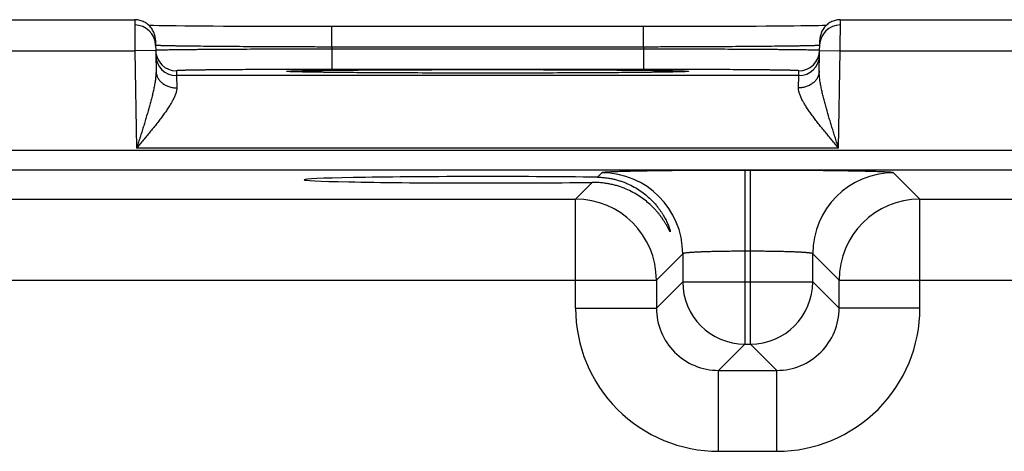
# Model space of a CAD drawing. Header units: inches. Extents: x 0 to 34, y 0 to 22.
# Tile 29 of 46: x 16.8 to 17.8, y 19.1 to 19.5. Entities that reach past the tile are written whole.
import ezdxf

# ---------------------------------------------------------------- set-up
doc = ezdxf.new("R2010")
doc.units = ezdxf.units.IN
doc.header["$LTSCALE"] = 1.87
doc.header["$MEASUREMENT"] = 0
doc.layers.get('0').update_dxf_attribs({"linetype": 'CONTINUOUS'})

msp = doc.modelspace()

# ---------------------------------------------------------------- linework, layer by layer
at = {"color": 7, "linetype": 'CONTINUOUS'}
for p, q in [((16.66658, 19.50671), (16.9156, 19.50671)), ((16.9156, 19.50671), (16.91578, 19.47671)), ((17.5964, 19.47671), (17.59658, 19.50671)), ((17.59658, 19.50671), (17.8456, 19.50671)), ((16.93882, 19.5009), (16.93383, 19.50099)), ((16.94337, 19.50083), (16.93882, 19.5009)), ((16.94887, 19.50075), (16.94337, 19.50083)), ((16.95564, 19.50067), (16.94887, 19.50075)), ((16.96393, 19.50059), (16.95564, 19.50067)), ((16.97401, 19.50049), (16.96393, 19.50059)), ((16.98207, 19.50043), (16.97401, 19.50049)), ((16.99127, 19.50037), (16.98207, 19.50043)), ((17.00133, 19.5003), (16.99127, 19.50037)), ((17.0118, 19.50025), (17.00133, 19.5003)), ((17.02269, 19.5002), (17.0118, 19.50025)), ((17.03391, 19.50015), (17.02269, 19.5002)), ((17.04544, 19.50012), (17.03391, 19.50015)), ((17.05723, 19.50009), (17.04544, 19.50012)), ((17.06923, 19.50006), (17.05723, 19.50009)), ((17.08137, 19.50004), (17.06923, 19.50006)), ((17.09363, 19.50003), (17.08137, 19.50004)), ((17.10569, 19.50003), (17.09363, 19.50003)), ((17.10569, 19.48038), (17.10569, 19.50003)), ((17.41857, 19.50003), (17.10569, 19.50003)), ((17.40649, 19.48038), (17.40649, 19.50003)), ((17.43083, 19.50004), (17.41857, 19.50003)), ((17.44299, 19.50006), (17.43083, 19.50004)), ((17.45495, 19.50009), (17.44299, 19.50006)), ((17.46683, 19.50012), (17.45495, 19.50009)), ((17.47834, 19.50015), (17.46683, 19.50012)), ((17.49305, 19.50021), (17.47834, 19.50015)), ((17.50506, 19.50027), (17.49305, 19.50021)), ((17.51536, 19.50033), (17.50506, 19.50027)), ((17.52443, 19.50039), (17.51536, 19.50033)), ((17.53495, 19.50047), (17.52443, 19.50039)), ((17.54397, 19.50055), (17.53495, 19.50047)), ((17.55173, 19.50062), (17.54397, 19.50055)), ((17.55843, 19.50069), (17.55173, 19.50062)), ((17.56423, 19.50077), (17.55843, 19.50069)), ((17.57034, 19.50085), (17.56423, 19.50077)), ((17.57527, 19.50093), (17.57034, 19.50085)), ((17.57929, 19.501), (17.57527, 19.50093)), ((17.58266, 19.50107), (17.57929, 19.501)), ((16.9356, 19.48706), (16.93612, 19.4573)), ((17.57606, 19.4573), (17.57658, 19.48706)), ((16.6664, 19.47671), (16.91578, 19.47671)), ((16.93577, 19.47706), (16.91578, 19.47671)), ((16.91578, 19.47671), (16.91742, 19.38282)), ((16.93578, 19.48199), (16.93569, 19.48204)), ((17.40649, 19.48038), (17.10569, 19.48038)), ((17.10569, 19.48038), (17.10572, 19.47845)), ((17.10572, 19.47845), (17.10572, 19.4588)), ((17.40646, 19.47845), (17.10572, 19.47845)), ((17.40649, 19.48038), (17.40646, 19.47845)), ((17.40646, 19.47845), (17.40646, 19.4588)), ((17.57649, 19.48204), (17.5764, 19.48199)), ((17.57641, 19.47706), (17.5964, 19.47671)), ((17.59476, 19.38282), (17.5964, 19.47671)), ((17.5964, 19.47671), (17.84578, 19.47671)), ((16.95577, 19.45749), (16.95585, 19.45282)), ((17.40646, 19.4588), (17.10572, 19.4588)), ((17.55633, 19.45282), (17.55641, 19.45749)), ((17.55633, 19.45282), (16.95585, 19.45282)), ((16.95585, 19.45282), (16.95612, 19.44102)), ((17.06465, 19.45673), (17.06462, 19.45673)), ((17.06497, 19.45671), (17.0648, 19.45672)), ((17.06518, 19.45669), (17.06497, 19.45671)), ((17.06546, 19.45668), (17.06518, 19.45669)), ((17.0658, 19.45666), (17.06546, 19.45668)), ((17.06644, 19.45663), (17.0658, 19.45666)), ((17.06724, 19.45659), (17.06644, 19.45663)), ((17.06821, 19.45655), (17.06724, 19.45659)), ((17.06981, 19.4565), (17.06821, 19.45655)), ((17.07183, 19.45644), (17.06981, 19.4565)), ((17.07438, 19.45638), (17.07183, 19.45644)), ((17.07752, 19.4563), (17.07438, 19.45638)), ((17.08136, 19.45623), (17.07752, 19.4563)), ((17.08615, 19.45615), (17.08136, 19.45623)), ((17.09217, 19.45606), (17.08615, 19.45615)), ((17.0976, 19.45599), (17.09217, 19.45606)), ((17.10389, 19.45591), (17.0976, 19.45599)), ((17.11126, 19.45583), (17.10389, 19.45591)), ((17.12011, 19.45575), (17.11126, 19.45583)), ((17.13119, 19.45566), (17.12011, 19.45575)), ((17.14007, 19.4556), (17.13119, 19.45566)), ((17.15017, 19.45554), (17.14007, 19.4556)), ((17.16085, 19.45548), (17.15017, 19.45554)), ((17.17189, 19.45543), (17.16085, 19.45548)), ((17.1833, 19.45539), (17.17189, 19.45543)), ((17.19501, 19.45535), (17.1833, 19.45539)), ((17.20696, 19.45532), (17.19501, 19.45535)), ((17.21913, 19.4553), (17.20696, 19.45532)), ((17.23144, 19.45528), (17.21913, 19.4553)), ((17.24386, 19.45527), (17.23144, 19.45528)), ((17.25609, 19.45527), (17.24386, 19.45527)), ((17.26835, 19.45527), (17.25609, 19.45527)), ((17.28078, 19.45528), (17.26835, 19.45527)), ((17.29311, 19.4553), (17.28078, 19.45528)), ((17.30527, 19.45532), (17.29311, 19.4553)), ((17.31723, 19.45535), (17.30527, 19.45532)), ((17.32894, 19.45539), (17.31723, 19.45535)), ((17.34035, 19.45543), (17.32894, 19.45539)), ((17.35138, 19.45548), (17.34035, 19.45543)), ((17.36217, 19.45554), (17.35138, 19.45548)), ((17.3721, 19.4556), (17.36217, 19.45554)), ((17.38049, 19.45566), (17.3721, 19.4556)), ((17.39071, 19.45574), (17.38049, 19.45566)), ((17.39911, 19.45582), (17.39071, 19.45574)), ((17.40621, 19.45589), (17.39911, 19.45582)), ((17.41418, 19.45598), (17.40621, 19.45589)), ((17.42078, 19.45607), (17.41418, 19.45598)), ((17.42624, 19.45615), (17.42078, 19.45607)), ((17.43071, 19.45623), (17.42624, 19.45615)), ((17.43435, 19.4563), (17.43071, 19.45623)), ((17.43796, 19.45638), (17.43435, 19.4563)), ((17.44067, 19.45645), (17.43796, 19.45638)), ((17.44193, 19.45649), (17.44067, 19.45645)), ((17.44363, 19.45654), (17.44193, 19.45649)), ((17.44473, 19.45658), (17.44363, 19.45654)), ((17.44566, 19.45662), (17.44473, 19.45658)), ((17.44623, 19.45665), (17.44566, 19.45662)), ((17.44671, 19.45668), (17.44623, 19.45665)), ((17.44697, 19.45669), (17.44671, 19.45668)), ((17.44718, 19.45671), (17.44697, 19.45669)), ((17.44735, 19.45672), (17.44718, 19.45671)), ((17.44748, 19.45673), (17.44735, 19.45672)), ((17.44755, 19.45673), (17.44748, 19.45673)), ((17.44757, 19.45674), (17.44755, 19.45673)), ((17.44757, 19.45673), (17.44757, 19.45674)), ((17.55606, 19.44102), (17.55633, 19.45282)), ((17.59476, 19.38282), (16.91742, 19.38282)), ((21.42478, 19.38066), (14.03449, 19.38066)), ((21.42478, 19.36165), (14.03449, 19.36165)), ((17.36633, 19.3592), (17.36208, 19.35496)), ((17.50431, 19.36157), (17.50431, 19.1942)), ((17.50987, 19.36157), (17.50431, 19.36157)), ((17.50987, 19.1942), (17.50987, 19.36157)), ((17.67322, 19.33383), (17.64785, 19.3592)), ((17.35707, 19.34994), (17.34096, 19.33383)), ((16.74322, 19.33383), (17.34096, 19.33383)), ((17.34096, 19.22882), (17.34096, 19.33383)), ((17.67322, 19.22882), (17.67322, 19.33383)), ((17.67322, 19.33383), (18.27096, 19.33383)), ((17.44432, 19.28121), (17.41895, 19.25584)), ((17.44432, 19.28121), (17.44432, 19.25419)), ((17.50987, 19.28358), (17.50431, 19.28358)), ((17.56986, 19.25419), (17.56986, 19.28121)), ((17.59523, 19.25584), (17.56986, 19.28121)), ((16.66523, 19.25584), (17.41895, 19.25584)), ((17.41895, 19.25584), (17.41895, 19.22882)), ((17.44432, 19.25419), (17.41895, 19.22882)), ((17.44432, 19.25419), (17.56986, 19.25419)), ((17.56986, 19.25419), (17.59523, 19.22882)), ((17.59523, 19.22882), (17.59523, 19.25584)), ((17.59523, 19.25584), (18.34895, 19.25584)), ((17.34096, 19.22882), (17.41895, 19.22882)), ((17.67322, 19.22882), (17.59523, 19.22882)), ((17.50431, 19.1942), (17.47894, 19.16883)), ((17.50431, 19.1942), (17.50987, 19.1942)), ((17.50987, 19.1942), (17.53524, 19.16883)), ((17.47894, 19.09084), (17.47894, 19.16883)), ((17.47894, 19.16883), (17.53524, 19.16883)), ((17.53524, 19.09084), (17.53524, 19.16883)), ((17.47894, 19.09084), (17.53524, 19.09084))]:
    msp.add_line(p, q, dxfattribs=at)
for points in [[(16.9356, 19.48706), (16.93555, 19.48819), (16.93543, 19.48931), (16.93525, 19.49043), (16.93501, 19.49153), (16.93471, 19.49262), (16.93435, 19.49369), (16.93392, 19.49473), (16.93344, 19.49575), (16.9329, 19.49675), (16.93231, 19.49771), (16.93166, 19.49863), (16.93096, 19.49952), (16.93021, 19.50037), (16.92942, 19.50117), (16.92858, 19.50193), (16.9277, 19.50263), (16.92678, 19.50329), (16.92583, 19.5039), (16.92484, 19.50445), (16.92383, 19.50494), (16.92279, 19.50538), (16.92172, 19.50575), (16.92064, 19.50607), (16.91954, 19.50632), (16.91842, 19.50651), (16.9173, 19.50664), (16.91617, 19.5067), (16.9156, 19.50671)], [(17.59658, 19.50671), (17.59601, 19.5067), (17.59488, 19.50664), (17.59376, 19.50651), (17.59264, 19.50632), (17.59154, 19.50607), (17.59046, 19.50575), (17.58939, 19.50538), (17.58835, 19.50494), (17.58734, 19.50445), (17.58635, 19.5039), (17.5854, 19.50329), (17.58448, 19.50263), (17.5836, 19.50193), (17.58276, 19.50117), (17.58197, 19.50037), (17.58122, 19.49952), (17.58052, 19.49863), (17.57987, 19.49771), (17.57928, 19.49675), (17.57874, 19.49575), (17.57826, 19.49473), (17.57783, 19.49369), (17.57747, 19.49262), (17.57717, 19.49153), (17.57693, 19.49043), (17.57675, 19.48931), (17.57663, 19.48819), (17.57658, 19.48706)], [(16.93383, 19.50099), (16.9298, 19.50107), (16.92952, 19.50107)], [(17.0648, 19.45672), (17.06469, 19.45673), (17.06465, 19.45673)]]:
    msp.add_lwpolyline(points, dxfattribs=at)
for centre, radius, start, end in [((16.91569, 19.48169), 0.02, 1.20717, 90.00131), ((17.59649, 19.48169), 0.02, 89.9987, 178.77884), ((16.95576, 19.47749), 0.01999, 181, 181.24362), ((16.95577, 19.47749), 0.02, 181.24473, 270.0013), ((17.55641, 19.47749), 0.02, 269.99869, 358.75526), ((17.55642, 19.47749), 0.01999, 358.75638, 359), ((16.95585, 19.47281), 0.02, 181.00122, 270.00131), ((17.55633, 19.47281), 0.02, 269.99868, 358.99877), ((17.3663, 19.28118), 0.07802, 0.02091, 89.97909), ((17.64788, 19.28118), 0.07802, 90.02091, 179.97909), ((17.34093, 19.25581), 0.07802, 0.02091, 89.97909), ((17.67325, 19.25581), 0.07802, 90.02091, 179.97909), ((17.50433, 19.25421), 0.06001, 180.02091, 269.97909), ((17.50985, 19.25421), 0.06001, 270.02091, 359.97909), ((17.47893, 19.22881), 0.13797, 179.99623, 270.00374), ((17.4789, 19.22878), 0.05995, 179.96358, 270.03636), ((17.53525, 19.22881), 0.13797, 269.99674, 0.00328), ((17.53528, 19.22878), 0.05995, 269.96358, 0.03636)]:
    msp.add_arc(centre, radius, start, end, dxfattribs=at)
msp.add_ellipse((17.25609, 19.35248), major_axis=(0.17714, 0), ratio=0.017455, start_param=0.92934, end_param=5.318939, dxfattribs=at)
for points, knots in [([(16.93587, 19.47718), (16.93585, 19.47717), (16.93583, 19.47717), (16.93581, 19.47716), (16.9358, 19.47716), (16.93579, 19.47716), (16.93578, 19.47715), (16.93577, 19.47715), (16.93577, 19.47714)], [0, 0, 0, 0, 0.412776, 0.576609, 0.712444, 0.820835, 0.902879, 1, 1, 1, 1]), ([(17.10569, 19.48038), (17.10026, 19.48039), (17.08944, 19.48042), (17.07333, 19.48047), (17.05752, 19.48053), (17.04215, 19.4806), (17.02737, 19.48069), (17.01332, 19.48078), (17.00011, 19.48088), (16.98788, 19.48098), (16.97835, 19.48108), (16.97129, 19.48116), (16.96646, 19.48122), (16.96195, 19.48128), (16.95776, 19.48135), (16.95392, 19.48141), (16.95043, 19.48147), (16.9473, 19.48154), (16.94454, 19.4816), (16.94246, 19.48166), (16.94099, 19.4817), (16.94003, 19.48173), (16.93917, 19.48177), (16.9384, 19.4818), (16.93772, 19.48183), (16.93715, 19.48186), (16.93673, 19.48189), (16.93644, 19.48191), (16.93626, 19.48193), (16.93611, 19.48194), (16.93598, 19.48196), (16.93587, 19.48198), (16.93581, 19.48199), (16.93578, 19.48199)], [0, 0, 0, 0, 0.095967, 0.191051, 0.284373, 0.375075, 0.462318, 0.5453, 0.623253, 0.695459, 0.761251, 0.791549, 0.820022, 0.846602, 0.87123, 0.893847, 0.914403, 0.932849, 0.949142, 0.963247, 0.969468, 0.97513, 0.98023, 0.984764, 0.988731, 0.992129, 0.994955, 0.996153, 0.997209, 0.998121, 0.99889, 0.999516, 1, 1, 1, 1]), ([(17.10572, 19.47845), (17.10029, 19.47844), (17.08947, 19.47842), (17.07336, 19.47837), (17.05755, 19.47832), (17.04219, 19.47825), (17.02741, 19.47819), (17.01336, 19.47811), (17.00015, 19.47803), (16.98793, 19.47795), (16.9784, 19.47787), (16.97135, 19.47781), (16.96651, 19.47776), (16.962, 19.47771), (16.95782, 19.47766), (16.95399, 19.47761), (16.9505, 19.47757), (16.94737, 19.47752), (16.94461, 19.47747), (16.94254, 19.47743), (16.94107, 19.47739), (16.94011, 19.47737), (16.93924, 19.47734), (16.93847, 19.47732), (16.9378, 19.4773), (16.93723, 19.47727), (16.93675, 19.47725), (16.93641, 19.47723), (16.93619, 19.47721), (16.93606, 19.4772), (16.93596, 19.47719), (16.93589, 19.47718), (16.93587, 19.47718)], [0, 0, 0, 0, 0.096, 0.191114, 0.284465, 0.37519, 0.462454, 0.545449, 0.62341, 0.695618, 0.761406, 0.791701, 0.820168, 0.846742, 0.871361, 0.89397, 0.914516, 0.932951, 0.949233, 0.963326, 0.969541, 0.975196, 0.980289, 0.984817, 0.988777, 0.992167, 0.994985, 0.99723, 0.998138, 0.998902, 0.999522, 1, 1, 1, 1]), ([(17.57631, 19.47718), (17.57629, 19.47718), (17.57622, 19.47719), (17.57612, 19.4772), (17.57599, 19.47721), (17.57577, 19.47723), (17.57543, 19.47725), (17.57495, 19.47727), (17.57438, 19.4773), (17.57371, 19.47732), (17.57294, 19.47734), (17.57207, 19.47737), (17.57111, 19.47739), (17.56964, 19.47743), (17.56757, 19.47747), (17.56481, 19.47752), (17.56168, 19.47757), (17.55819, 19.47761), (17.55436, 19.47766), (17.55018, 19.47771), (17.54567, 19.47776), (17.54083, 19.47781), (17.53378, 19.47787), (17.52425, 19.47795), (17.51203, 19.47803), (17.49882, 19.47811), (17.48477, 19.47819), (17.46999, 19.47825), (17.45463, 19.47832), (17.43882, 19.47837), (17.42271, 19.47842), (17.41189, 19.47844), (17.40646, 19.47845)], [0, 0, 0, 0, 0.000478, 0.001098, 0.001862, 0.00277, 0.005015, 0.007833, 0.011223, 0.015183, 0.019711, 0.024804, 0.03046, 0.036674, 0.050767, 0.067049, 0.085485, 0.10603, 0.128639, 0.153259, 0.179833, 0.2083, 0.238594, 0.304383, 0.37659, 0.454552, 0.537547, 0.62481, 0.715535, 0.808886, 0.904, 1, 1, 1, 1]), ([(17.5764, 19.48199), (17.57637, 19.48199), (17.57631, 19.48198), (17.5762, 19.48196), (17.57607, 19.48194), (17.57592, 19.48193), (17.57574, 19.48191), (17.57545, 19.48189), (17.57503, 19.48186), (17.57446, 19.48183), (17.57378, 19.4818), (17.57301, 19.48177), (17.57215, 19.48173), (17.57119, 19.4817), (17.56972, 19.48166), (17.56764, 19.4816), (17.56488, 19.48154), (17.56175, 19.48147), (17.55826, 19.48141), (17.55442, 19.48135), (17.55023, 19.48128), (17.54572, 19.48122), (17.54089, 19.48116), (17.53383, 19.48108), (17.5243, 19.48098), (17.51207, 19.48088), (17.49886, 19.48078), (17.48481, 19.48069), (17.47003, 19.4806), (17.45466, 19.48053), (17.43885, 19.48047), (17.42274, 19.48042), (17.41192, 19.48039), (17.40649, 19.48038)], [0, 0, 0, 0, 0.000484, 0.00111, 0.001879, 0.002791, 0.003847, 0.005045, 0.007871, 0.011268, 0.015235, 0.01977, 0.02487, 0.030532, 0.036752, 0.050857, 0.067151, 0.085596, 0.106152, 0.128769, 0.153397, 0.179977, 0.20845, 0.238748, 0.30454, 0.376746, 0.454699, 0.537681, 0.624925, 0.715626, 0.808949, 0.904032, 1, 1, 1, 1]), ([(17.57641, 19.47714), (17.57641, 19.47715), (17.5764, 19.47715), (17.57639, 19.47716), (17.57638, 19.47716), (17.57637, 19.47716), (17.57635, 19.47717), (17.57633, 19.47717), (17.57631, 19.47718)], [0, 0, 0, 0, 0.097122, 0.179166, 0.287557, 0.423392, 0.587224, 1, 1, 1, 1]), ([(17.10572, 19.4588), (17.10082, 19.4588), (17.09107, 19.4588), (17.07656, 19.45878), (17.06233, 19.45875), (17.04851, 19.45871), (17.03525, 19.45865), (17.02267, 19.45859), (17.01266, 19.45852), (17.00508, 19.45846), (16.99976, 19.45842), (16.99469, 19.45837), (16.98988, 19.45833), (16.98536, 19.45828), (16.98113, 19.45822), (16.97719, 19.45817), (16.97357, 19.45811), (16.97026, 19.45806), (16.96728, 19.458), (16.96501, 19.45795), (16.96336, 19.45791), (16.96225, 19.45787), (16.96122, 19.45784), (16.96029, 19.45781), (16.95944, 19.45778), (16.95868, 19.45775), (16.958, 19.45772), (16.95742, 19.45769), (16.95692, 19.45766), (16.95657, 19.45763), (16.95633, 19.45761), (16.95618, 19.45759), (16.95606, 19.45758), (16.95597, 19.45756), (16.95591, 19.45755), (16.95587, 19.45754), (16.95584, 19.45753), (16.95582, 19.45753), (16.9558, 19.45752), (16.95579, 19.45751), (16.95578, 19.45751), (16.95577, 19.4575), (16.95577, 19.45749)], [0, 0, 0, 0, 0.098017, 0.195091, 0.290285, 0.382682, 0.471393, 0.555562, 0.634377, 0.671538, 0.707081, 0.740917, 0.772969, 0.803159, 0.831413, 0.857662, 0.881846, 0.903905, 0.923785, 0.941441, 0.949422, 0.956832, 0.963664, 0.969916, 0.975585, 0.980666, 0.985158, 0.989057, 0.992361, 0.995068, 0.996198, 0.997178, 0.99801, 0.998693, 0.998979, 0.999228, 0.999442, 0.999619, 0.999761, 0.999819, 0.999869, 1, 1, 1, 1]), ([(17.0646, 19.4567), (17.06448, 19.45671), (17.06424, 19.45672), (17.0639, 19.45674), (17.06359, 19.45677), (17.06332, 19.45679), (17.06308, 19.45681), (17.06288, 19.45683), (17.06271, 19.45686), (17.0626, 19.45688), (17.06252, 19.45689), (17.06248, 19.4569), (17.06244, 19.45691), (17.06241, 19.45693), (17.0624, 19.45694), (17.06239, 19.45694), (17.06239, 19.45695), (17.06238, 19.45696), (17.06239, 19.45696), (17.06239, 19.45697), (17.0624, 19.45698), (17.06241, 19.45699), (17.06244, 19.457), (17.06248, 19.45701), (17.06252, 19.45702), (17.06257, 19.45703), (17.06263, 19.45704), (17.0627, 19.45705), (17.06278, 19.45706), (17.06287, 19.45708), (17.063, 19.45709), (17.06319, 19.45711), (17.06345, 19.45713), (17.06373, 19.45716), (17.06406, 19.45718), (17.06442, 19.4572), (17.06481, 19.45722), (17.0654, 19.45725), (17.06623, 19.45729), (17.06732, 19.45734), (17.06856, 19.45738), (17.07047, 19.45744), (17.0732, 19.45752), (17.07686, 19.4576), (17.08105, 19.45768), (17.08574, 19.45776), (17.09093, 19.45784), (17.09659, 19.45792), (17.10272, 19.45799), (17.10929, 19.45806), (17.11628, 19.45813), (17.12368, 19.45819), (17.13147, 19.45825), (17.13961, 19.45831), (17.1481, 19.45836), (17.16001, 19.45843), (17.17555, 19.4585), (17.19485, 19.45856), (17.21487, 19.45861), (17.23536, 19.45864), (17.24915, 19.45865), (17.25609, 19.45865)], [0, 0, 0, 0, 0.001921, 0.003666, 0.005233, 0.006623, 0.007836, 0.008871, 0.00973, 0.010412, 0.010688, 0.01092, 0.011109, 0.011256, 0.011363, 0.011404, 0.011438, 0.011467, 0.011497, 0.01153, 0.01157, 0.011676, 0.011822, 0.012009, 0.01224, 0.012514, 0.012832, 0.013194, 0.0136, 0.01405, 0.014544, 0.015666, 0.016964, 0.01844, 0.020093, 0.021923, 0.02393, 0.026113, 0.031008, 0.036605, 0.042898, 0.049883, 0.065909, 0.084641, 0.106024, 0.129992, 0.156481, 0.185413, 0.216702, 0.25026, 0.28599, 0.323786, 0.36354, 0.405139, 0.448459, 0.493377, 0.587479, 0.686357, 0.788866, 0.893818, 1, 1, 1, 1]), ([(17.25609, 19.45865), (17.26303, 19.45865), (17.27682, 19.45864), (17.29731, 19.45861), (17.31732, 19.45856), (17.33662, 19.4585), (17.35216, 19.45843), (17.36407, 19.45836), (17.37255, 19.45831), (17.3807, 19.45825), (17.38848, 19.45819), (17.39588, 19.45813), (17.40288, 19.45806), (17.40945, 19.45799), (17.41557, 19.45792), (17.42124, 19.45784), (17.42643, 19.45776), (17.43112, 19.45768), (17.43531, 19.4576), (17.43847, 19.45753), (17.44074, 19.45747), (17.44225, 19.45742), (17.44362, 19.45738), (17.44485, 19.45734), (17.44594, 19.45729), (17.44677, 19.45725), (17.44737, 19.45722), (17.44776, 19.4572), (17.44812, 19.45718), (17.44844, 19.45716), (17.44873, 19.45713), (17.44898, 19.45711), (17.44917, 19.45709), (17.44931, 19.45708), (17.4494, 19.45706), (17.44947, 19.45705), (17.44954, 19.45704), (17.44961, 19.45703), (17.44966, 19.45702), (17.4497, 19.45701), (17.44974, 19.457), (17.44977, 19.45699), (17.44978, 19.45698), (17.44979, 19.45697), (17.44979, 19.45696), (17.4498, 19.45696), (17.44979, 19.45695), (17.44979, 19.45694), (17.44978, 19.45694), (17.44977, 19.45693), (17.44974, 19.45691), (17.4497, 19.4569), (17.44966, 19.45689), (17.44958, 19.45688), (17.44947, 19.45686), (17.4493, 19.45683), (17.4491, 19.45681), (17.44886, 19.45679), (17.44859, 19.45677), (17.44829, 19.45675), (17.44795, 19.45672), (17.44771, 19.45671), (17.44758, 19.4567)], [0, 0, 0, 0, 0.106172, 0.211115, 0.313614, 0.412485, 0.506581, 0.551497, 0.594815, 0.636412, 0.676167, 0.713963, 0.749693, 0.783253, 0.814544, 0.843478, 0.869972, 0.893945, 0.915331, 0.93407, 0.942428, 0.950104, 0.957092, 0.963388, 0.968989, 0.973888, 0.976074, 0.978083, 0.979915, 0.98157, 0.983048, 0.984349, 0.985473, 0.985969, 0.98642, 0.986827, 0.98719, 0.987509, 0.987784, 0.988016, 0.988205, 0.988352, 0.988459, 0.9885, 0.988534, 0.988563, 0.988593, 0.988626, 0.988666, 0.988772, 0.988918, 0.989106, 0.989336, 0.98961, 0.99029, 0.991146, 0.992179, 0.993389, 0.994776, 0.996341, 0.998082, 1, 1, 1, 1]), ([(17.55641, 19.45749), (17.55641, 19.4575), (17.5564, 19.45751), (17.55639, 19.45751), (17.55638, 19.45752), (17.55636, 19.45753), (17.55634, 19.45753), (17.55631, 19.45754), (17.55627, 19.45755), (17.55621, 19.45756), (17.55612, 19.45758), (17.556, 19.45759), (17.55585, 19.45761), (17.55561, 19.45763), (17.55526, 19.45766), (17.55476, 19.45769), (17.55418, 19.45772), (17.5535, 19.45775), (17.55274, 19.45778), (17.55189, 19.45781), (17.55096, 19.45784), (17.54993, 19.45787), (17.54882, 19.45791), (17.54717, 19.45795), (17.5449, 19.458), (17.54192, 19.45806), (17.53861, 19.45811), (17.53499, 19.45817), (17.53105, 19.45822), (17.52682, 19.45828), (17.5223, 19.45833), (17.51749, 19.45837), (17.51242, 19.45842), (17.5071, 19.45846), (17.49952, 19.45852), (17.48951, 19.45859), (17.47693, 19.45865), (17.46367, 19.45871), (17.44985, 19.45875), (17.43562, 19.45878), (17.42111, 19.4588), (17.41136, 19.4588), (17.40646, 19.4588)], [0, 0, 0, 0, 0.000131, 0.000181, 0.000239, 0.000381, 0.000558, 0.000771, 0.001021, 0.001307, 0.001991, 0.002822, 0.003803, 0.004932, 0.007639, 0.010943, 0.014842, 0.019334, 0.024415, 0.030084, 0.036336, 0.043168, 0.050578, 0.058559, 0.076215, 0.096095, 0.118154, 0.142338, 0.168588, 0.196841, 0.227031, 0.259083, 0.29292, 0.328462, 0.365623, 0.444438, 0.528607, 0.617318, 0.709715, 0.804909, 0.901983, 1, 1, 1, 1]), ([(16.93612, 19.4573), (16.93613, 19.45662), (16.93612, 19.45523), (16.936, 19.45313), (16.9358, 19.45098), (16.93553, 19.4488), (16.9352, 19.44659), (16.93482, 19.44435), (16.93439, 19.44209), (16.93376, 19.43903), (16.93306, 19.43596), (16.93232, 19.43288), (16.93173, 19.43055), (16.93112, 19.42821), (16.93028, 19.42506), (16.92874, 19.41952), (16.92688, 19.41319), (16.92496, 19.40683), (16.92348, 19.40204), (16.92198, 19.39724), (16.92047, 19.39244), (16.91895, 19.38763), (16.91793, 19.38442), (16.91742, 19.38282)], [0, 0, 0, 0, 0.026639, 0.054002, 0.082007, 0.110574, 0.13964, 0.169144, 0.19903, 0.229256, 0.290579, 0.321611, 0.352856, 0.384292, 0.415896, 0.479547, 0.60823, 0.673086, 0.73819, 0.803484, 0.868915, 0.934436, 1, 1, 1, 1]), ([(16.93612, 19.4573), (16.93613, 19.45676), (16.93621, 19.45568), (16.93652, 19.45408), (16.93702, 19.45252), (16.9377, 19.451), (16.93855, 19.44955), (16.93957, 19.44817), (16.94075, 19.44689), (16.94207, 19.4457), (16.94352, 19.44463), (16.94509, 19.44369), (16.94677, 19.44287), (16.94853, 19.4422), (16.95036, 19.44167), (16.95225, 19.44129), (16.95417, 19.44106), (16.95547, 19.44102), (16.95612, 19.44102)], [0, 0, 0, 0, 0.056705, 0.113647, 0.171051, 0.22912, 0.288025, 0.347899, 0.408834, 0.470876, 0.534031, 0.598262, 0.663495, 0.72962, 0.796502, 0.863981, 0.931877, 1, 1, 1, 1]), ([(17.25609, 19.45527), (17.24469, 19.45527), (17.22226, 19.45528), (17.18949, 19.45536), (17.16332, 19.45547), (17.14368, 19.45558), (17.13021, 19.45567), (17.11772, 19.45577), (17.10632, 19.45588), (17.09609, 19.456), (17.08835, 19.45611), (17.0828, 19.4562), (17.07915, 19.45627), (17.07584, 19.45634), (17.07289, 19.45641), (17.0703, 19.45648), (17.06807, 19.45655), (17.06644, 19.45661), (17.06533, 19.45666), (17.06483, 19.45669), (17.0646, 19.4567)], [0, 0, 0, 0, 0.178522, 0.351439, 0.513323, 0.588522, 0.659093, 0.72448, 0.784173, 0.837697, 0.884638, 0.90552, 0.924621, 0.941905, 0.957338, 0.970887, 0.982527, 0.992238, 0.996364, 1, 1, 1, 1]), ([(17.44758, 19.4567), (17.44735, 19.45669), (17.44686, 19.45666), (17.44574, 19.45661), (17.44412, 19.45655), (17.4419, 19.45648), (17.4393, 19.45641), (17.43635, 19.45634), (17.43305, 19.45627), (17.42939, 19.4562), (17.42385, 19.45611), (17.4161, 19.456), (17.40588, 19.45588), (17.39448, 19.45577), (17.38199, 19.45567), (17.36851, 19.45558), (17.34887, 19.45547), (17.3227, 19.45536), (17.28992, 19.45528), (17.26749, 19.45527), (17.25609, 19.45527)], [0, 0, 0, 0, 0.003631, 0.007752, 0.017456, 0.029089, 0.042631, 0.058057, 0.075336, 0.094433, 0.11531, 0.162245, 0.215765, 0.275456, 0.340844, 0.411419, 0.486622, 0.648521, 0.821457, 1, 1, 1, 1]), ([(17.57606, 19.4573), (17.57605, 19.45676), (17.57597, 19.45568), (17.57566, 19.45408), (17.57516, 19.45252), (17.57448, 19.451), (17.57363, 19.44955), (17.57261, 19.44817), (17.57143, 19.44689), (17.57011, 19.4457), (17.56866, 19.44463), (17.56709, 19.44369), (17.56541, 19.44287), (17.56365, 19.4422), (17.56182, 19.44167), (17.55993, 19.44129), (17.55801, 19.44106), (17.55671, 19.44102), (17.55606, 19.44102)], [0, 0, 0, 0, 0.056705, 0.113647, 0.171051, 0.22912, 0.288025, 0.347899, 0.408833, 0.470876, 0.534031, 0.598262, 0.663494, 0.72962, 0.796502, 0.86398, 0.931877, 1, 1, 1, 1]), ([(17.59476, 19.38282), (17.59425, 19.38442), (17.59323, 19.38763), (17.59171, 19.39244), (17.5902, 19.39724), (17.5887, 19.40204), (17.58722, 19.40683), (17.5853, 19.41319), (17.58344, 19.41952), (17.5819, 19.42506), (17.58106, 19.42821), (17.58045, 19.43055), (17.57986, 19.43288), (17.57912, 19.43596), (17.57842, 19.43903), (17.57779, 19.44209), (17.57736, 19.44435), (17.57698, 19.44659), (17.57665, 19.4488), (17.57638, 19.45098), (17.57618, 19.45313), (17.57606, 19.45523), (17.57605, 19.45662), (17.57606, 19.4573)], [0, 0, 0, 0, 0.065564, 0.131085, 0.196516, 0.26181, 0.326914, 0.39177, 0.520453, 0.584104, 0.615708, 0.647144, 0.678389, 0.709421, 0.770744, 0.80097, 0.830856, 0.86036, 0.889426, 0.917993, 0.945998, 0.973361, 1, 1, 1, 1]), ([(16.95612, 19.44102), (16.95613, 19.44054), (16.95608, 19.43956), (16.9559, 19.43833), (16.95567, 19.43731), (16.9554, 19.43625), (16.95496, 19.43489), (16.95433, 19.43324), (16.95358, 19.43155), (16.95273, 19.42983), (16.95196, 19.42838), (16.9513, 19.42721), (16.95061, 19.42601), (16.9497, 19.42451), (16.94856, 19.42269), (16.94735, 19.42086), (16.9461, 19.41902), (16.9448, 19.41717), (16.94346, 19.4153), (16.94209, 19.41343), (16.94068, 19.41154), (16.93925, 19.40965), (16.93778, 19.40776), (16.9363, 19.40586), (16.93479, 19.40395), (16.93275, 19.4014), (16.93016, 19.3982), (16.92702, 19.39436), (16.92437, 19.39116), (16.92224, 19.3886), (16.9201, 19.38603), (16.91849, 19.3841), (16.91742, 19.38282)], [0, 0, 0, 0, 0.020269, 0.041707, 0.052888, 0.064376, 0.088259, 0.113313, 0.139461, 0.166621, 0.194708, 0.209072, 0.223635, 0.25332, 0.283692, 0.314683, 0.346229, 0.378274, 0.41077, 0.443671, 0.476934, 0.510523, 0.544403, 0.578545, 0.612919, 0.6475, 0.717184, 0.787425, 0.858067, 0.893494, 0.928969, 1, 1, 1, 1]), ([(17.59476, 19.38282), (17.59369, 19.3841), (17.59208, 19.38603), (17.58994, 19.3886), (17.58781, 19.39116), (17.58516, 19.39436), (17.58202, 19.3982), (17.57943, 19.4014), (17.57739, 19.40395), (17.57588, 19.40586), (17.5744, 19.40776), (17.57293, 19.40965), (17.5715, 19.41154), (17.57009, 19.41343), (17.56872, 19.4153), (17.56738, 19.41717), (17.56608, 19.41902), (17.56483, 19.42086), (17.56362, 19.42269), (17.56248, 19.42451), (17.56157, 19.42601), (17.56088, 19.42721), (17.56022, 19.42838), (17.55945, 19.42983), (17.5586, 19.43155), (17.55785, 19.43324), (17.55722, 19.43489), (17.55678, 19.43625), (17.55651, 19.43731), (17.55628, 19.43833), (17.5561, 19.43956), (17.55605, 19.44054), (17.55606, 19.44102)], [0, 0, 0, 0, 0.071031, 0.106506, 0.141933, 0.212575, 0.282816, 0.3525, 0.387081, 0.421455, 0.455597, 0.489477, 0.523066, 0.556329, 0.58923, 0.621726, 0.653771, 0.685317, 0.716308, 0.74668, 0.776365, 0.790928, 0.805292, 0.833379, 0.860539, 0.886687, 0.911741, 0.935624, 0.947112, 0.958293, 0.979731, 1, 1, 1, 1]), ([(17.36208, 19.35496), (17.36352, 19.35494), (17.36635, 19.35482), (17.37053, 19.35441), (17.37459, 19.35378), (17.37851, 19.35295), (17.3823, 19.35193), (17.38595, 19.35075), (17.38945, 19.34942), (17.39389, 19.34747), (17.39908, 19.34473), (17.40481, 19.341), (17.40997, 19.33694), (17.41457, 19.33263), (17.418, 19.32886), (17.42047, 19.32579), (17.42217, 19.32351), (17.42375, 19.32122), (17.42519, 19.31896), (17.4265, 19.31672), (17.42769, 19.31453), (17.42875, 19.31242), (17.42968, 19.31041), (17.43036, 19.3088), (17.43083, 19.30759), (17.43115, 19.30676), (17.43143, 19.30598), (17.43167, 19.30526), (17.43188, 19.30461), (17.43205, 19.30404), (17.43217, 19.30361), (17.43224, 19.30331), (17.43229, 19.30311), (17.43232, 19.30295), (17.43234, 19.3028), (17.43236, 19.30268), (17.43236, 19.30261), (17.43236, 19.30258)], [0, 0, 0, 0, 0.04585, 0.090642, 0.134402, 0.177162, 0.218955, 0.25982, 0.299792, 0.338909, 0.414695, 0.487448, 0.557357, 0.624532, 0.688972, 0.720132, 0.750536, 0.780129, 0.808836, 0.836554, 0.863145, 0.88843, 0.912173, 0.934068, 0.944207, 0.953733, 0.962584, 0.970695, 0.977996, 0.984416, 0.989885, 0.992242, 0.994337, 0.996165, 0.997719, 0.998998, 1, 1, 1, 1]), ([(17.50431, 19.36157), (17.49985, 19.36157), (17.49097, 19.36156), (17.47776, 19.36152), (17.4648, 19.36147), (17.45221, 19.36139), (17.44012, 19.36129), (17.42862, 19.36117), (17.41785, 19.36104), (17.40936, 19.36091), (17.40299, 19.36079), (17.39858, 19.36071), (17.3944, 19.36061), (17.39049, 19.36052), (17.38685, 19.36042), (17.38348, 19.36032), (17.3804, 19.36022), (17.37761, 19.36011), (17.37512, 19.36001), (17.37323, 19.35991), (17.37188, 19.35983), (17.37098, 19.35978), (17.37015, 19.35972), (17.36941, 19.35967), (17.36875, 19.35961), (17.36816, 19.35955), (17.36766, 19.35949), (17.36724, 19.35944), (17.36693, 19.35939), (17.36673, 19.35935), (17.36661, 19.35932), (17.36651, 19.35929), (17.36643, 19.35926), (17.36638, 19.35924), (17.36635, 19.35921), (17.36633, 19.3592), (17.36633, 19.3592)], [0, 0, 0, 0, 0.0969, 0.192887, 0.287057, 0.378523, 0.466425, 0.549935, 0.628264, 0.70068, 0.734454, 0.766497, 0.796737, 0.825102, 0.851522, 0.875937, 0.898293, 0.918534, 0.936612, 0.952487, 0.959588, 0.966126, 0.972097, 0.977496, 0.98232, 0.986569, 0.99024, 0.993334, 0.995849, 0.996891, 0.997789, 0.998546, 0.999163, 0.999644, 0.999837, 1, 1, 1, 1]), ([(17.64785, 19.3592), (17.64785, 19.3592), (17.64783, 19.35921), (17.6478, 19.35924), (17.64775, 19.35926), (17.64767, 19.35929), (17.64757, 19.35932), (17.64745, 19.35935), (17.64725, 19.35939), (17.64694, 19.35944), (17.64652, 19.35949), (17.64602, 19.35955), (17.64543, 19.35961), (17.64477, 19.35967), (17.64403, 19.35972), (17.6432, 19.35978), (17.6423, 19.35983), (17.64095, 19.35991), (17.63906, 19.36001), (17.63657, 19.36011), (17.63378, 19.36022), (17.6307, 19.36032), (17.62733, 19.36042), (17.62369, 19.36052), (17.61977, 19.36061), (17.6156, 19.36071), (17.61118, 19.36079), (17.60482, 19.36091), (17.59633, 19.36104), (17.58556, 19.36117), (17.57406, 19.36129), (17.56197, 19.36139), (17.54938, 19.36147), (17.53642, 19.36152), (17.52321, 19.36156), (17.51433, 19.36157), (17.50987, 19.36157)], [0, 0, 0, 0, 0.000163, 0.000356, 0.000837, 0.001454, 0.002211, 0.003109, 0.004151, 0.006666, 0.00976, 0.013431, 0.01768, 0.022504, 0.027903, 0.033874, 0.040412, 0.047513, 0.063388, 0.081466, 0.101707, 0.124063, 0.148478, 0.174898, 0.203263, 0.233503, 0.265546, 0.29932, 0.371736, 0.450065, 0.533575, 0.621477, 0.712943, 0.807113, 0.9031, 1, 1, 1, 1]), ([(17.43236, 19.30258), (17.43236, 19.30257), (17.43236, 19.30255), (17.43235, 19.30251), (17.43235, 19.30249), (17.43234, 19.30247), (17.43232, 19.30246), (17.43231, 19.30245), (17.43229, 19.30246), (17.43227, 19.30247), (17.43224, 19.30248), (17.43222, 19.30251), (17.43219, 19.30254), (17.43215, 19.30259), (17.43209, 19.30267), (17.43201, 19.30279), (17.43192, 19.30293), (17.43182, 19.3031), (17.43171, 19.3033), (17.43159, 19.30351), (17.43145, 19.30375), (17.43131, 19.30401), (17.43116, 19.30429), (17.43095, 19.3047), (17.43065, 19.30526), (17.43026, 19.30598), (17.42984, 19.30675), (17.42939, 19.30758), (17.42889, 19.30846), (17.42836, 19.30938), (17.4278, 19.31033), (17.4272, 19.31131), (17.42657, 19.31232), (17.42567, 19.31371), (17.42446, 19.3155), (17.42288, 19.31766), (17.42118, 19.31985), (17.41933, 19.32206), (17.41734, 19.32427), (17.41522, 19.32646), (17.41216, 19.32937), (17.40798, 19.33292), (17.40244, 19.33687), (17.39631, 19.3405), (17.38958, 19.34371), (17.38355, 19.34592), (17.37844, 19.34738), (17.37442, 19.34831), (17.37026, 19.34906), (17.36597, 19.3496), (17.36156, 19.34991), (17.35858, 19.34996), (17.35707, 19.34994)], [0, 0, 0, 0, 0.000407, 0.000746, 0.001019, 0.001237, 0.001415, 0.001582, 0.001774, 0.002014, 0.002314, 0.00268, 0.003117, 0.003625, 0.004857, 0.006379, 0.008186, 0.010275, 0.012638, 0.015268, 0.018156, 0.021293, 0.02467, 0.028277, 0.036147, 0.044827, 0.054246, 0.064339, 0.075044, 0.086307, 0.098078, 0.110314, 0.122978, 0.136034, 0.163214, 0.191662, 0.221235, 0.251827, 0.283361, 0.31578, 0.349047, 0.418033, 0.490269, 0.565821, 0.644838, 0.727529, 0.770338, 0.814154, 0.859007, 0.904919, 0.951913, 1, 1, 1, 1]), ([(17.50431, 19.28358), (17.50237, 19.28358), (17.49851, 19.28357), (17.49276, 19.28354), (17.48712, 19.28348), (17.48165, 19.2834), (17.47639, 19.2833), (17.47139, 19.28319), (17.46671, 19.28305), (17.46302, 19.28292), (17.46025, 19.2828), (17.45833, 19.28272), (17.45652, 19.28263), (17.45482, 19.28253), (17.45323, 19.28243), (17.45177, 19.28233), (17.45043, 19.28223), (17.44922, 19.28213), (17.44814, 19.28202), (17.44718, 19.28191), (17.44648, 19.28181), (17.44598, 19.28173), (17.44565, 19.28168), (17.44537, 19.28162), (17.44511, 19.28156), (17.44489, 19.28151), (17.44471, 19.28145), (17.44458, 19.2814), (17.44449, 19.28136), (17.44444, 19.28133), (17.44439, 19.2813), (17.44435, 19.28126), (17.44433, 19.28123), (17.44432, 19.28121)], [0, 0, 0, 0, 0.096721, 0.192531, 0.286526, 0.377821, 0.465558, 0.548911, 0.627098, 0.699386, 0.733104, 0.765099, 0.795296, 0.823624, 0.850019, 0.87442, 0.896771, 0.91702, 0.935124, 0.951044, 0.964748, 0.970761, 0.976211, 0.981098, 0.985422, 0.989185, 0.992389, 0.995044, 0.99617, 0.997167, 0.998039, 0.998794, 1, 1, 1, 1]), ([(17.56986, 19.28121), (17.56985, 19.28123), (17.56983, 19.28126), (17.56979, 19.2813), (17.56974, 19.28133), (17.56969, 19.28136), (17.5696, 19.2814), (17.56947, 19.28145), (17.56929, 19.28151), (17.56907, 19.28156), (17.56881, 19.28162), (17.56853, 19.28168), (17.5682, 19.28173), (17.5677, 19.28181), (17.567, 19.28191), (17.56604, 19.28202), (17.56496, 19.28213), (17.56375, 19.28223), (17.56241, 19.28233), (17.56095, 19.28243), (17.55936, 19.28253), (17.55766, 19.28263), (17.55585, 19.28272), (17.55393, 19.2828), (17.55116, 19.28292), (17.54747, 19.28305), (17.54279, 19.28319), (17.53779, 19.2833), (17.53253, 19.2834), (17.52705, 19.28348), (17.52142, 19.28354), (17.51567, 19.28357), (17.51181, 19.28358), (17.50987, 19.28358)], [0, 0, 0, 0, 0.001206, 0.001961, 0.002833, 0.00383, 0.004956, 0.007611, 0.010815, 0.014578, 0.018902, 0.023789, 0.029239, 0.035252, 0.048956, 0.064876, 0.08298, 0.103229, 0.12558, 0.149981, 0.176376, 0.204704, 0.234901, 0.266896, 0.300614, 0.372902, 0.451089, 0.534442, 0.622179, 0.713474, 0.807469, 0.903279, 1, 1, 1, 1])]:
    msp.add_open_spline(points, degree=3, knots=knots, dxfattribs=at)

doc.saveas('drawing.dxf')
